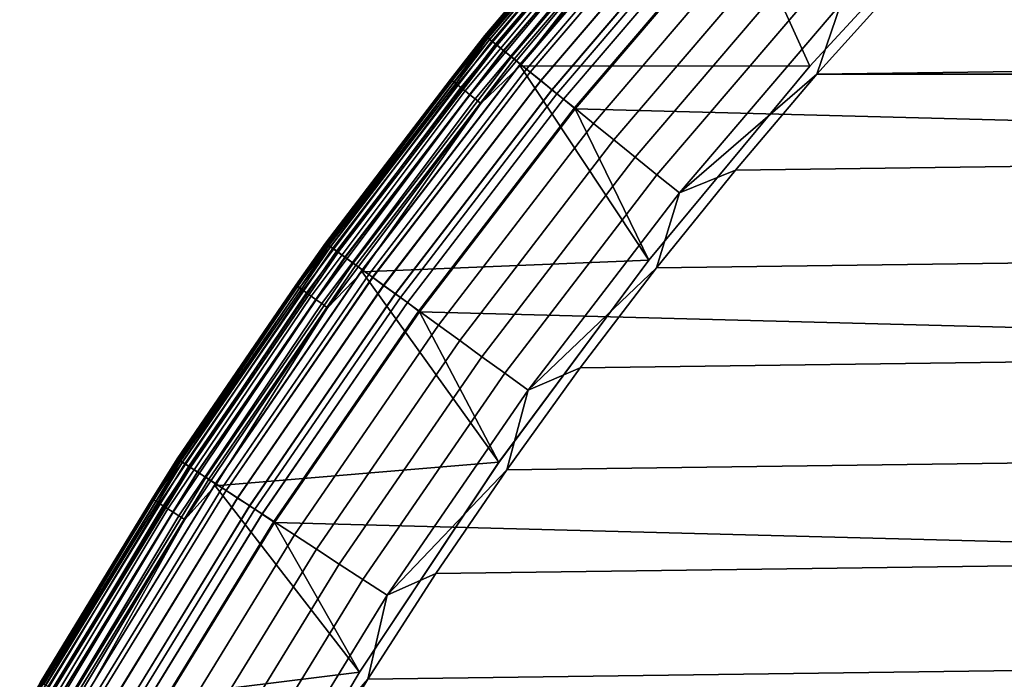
# Model space of a CAD drawing. Header units: metres. Extents: x -22 to 244, y -22 to 22.
# Tile 41 of 146: x -18.71 to -14.48, y 10.76 to 13.6. Entities that reach past the tile are written whole.
import ezdxf

# ---------------------------------------------------------------- set-up
doc = ezdxf.new("R2010")
doc.units = ezdxf.units.M
doc.layers.add('solid_10_151_113_XXX', color=7, linetype='CONTINUOUS')

msp = doc.modelspace()

# ---------------------------------------------------------------- linework, layer by layer
at = {"layer": 'solid_10_151_113_XXX'}
for points in [[(-15.312052, 13.398375, 212.800003), (-14.577323, 14.194263, 212.800003), (-14.850295, 14.848188, 212.800003), (-15.607124, 14.050537, 212.800003)], [(-16.708633, 13.530394, 268.75), (-15.97761, 14.386312, 268.75), (-15.977614, 14.386308, 213.449997), (-16.708639, 13.530388, 213.449997)], [(-16.147516, 14.191671, 213.418961), (-16.708639, 13.530388, 213.449997), (-15.977614, 14.386308, 213.449997)], [(-15.977613, 14.386308, 1), (-16.708637, 13.530389, 1), (-16.708637, 13.530389, 212.300003), (-15.977613, 14.386308, 212.300003)], [(-16.705379, 13.52775, 212.364609), (-15.974498, 14.383503, 212.364609), (-15.977613, 14.386308, 212.300003), (-16.708637, 13.530389, 212.300003)], [(-15.974435, 14.383446, 0.934737), (-16.705315, 13.527697, 0.934737), (-16.708637, 13.530389, 1), (-15.977613, 14.386308, 1)], [(-16.703529, 13.526252, 268.875427), (-15.972729, 14.381909, 268.875427), (-15.97761, 14.386312, 268.75), (-16.708633, 13.530394, 268.75)], [(-16.695517, 13.519762, 212.428833), (-15.965066, 14.37501, 212.428833), (-15.974498, 14.383503, 212.364609), (-16.705379, 13.52775, 212.364609)], [(-16.705315, 13.527697, 0.934737), (-15.974435, 14.383446, 0.934737), (-15.96494, 14.374897, 0.870527), (-16.695385, 13.519656, 0.870527)], [(-16.688238, 13.513869, 268.999603), (-15.958107, 14.368744, 268.999603), (-15.972729, 14.381909, 268.875427), (-16.703529, 13.526252, 268.875427)], [(-16.679214, 13.506562, 212.49086), (-15.949478, 14.360974, 212.49086), (-15.965066, 14.37501, 212.428833), (-16.695517, 13.519762, 212.428833)], [(-16.695385, 13.519656, 0.870527), (-15.96494, 14.374897, 0.870527), (-15.949292, 14.360807, 0.808537), (-16.67902, 13.506405, 0.808537)], [(-16.662935, 13.493378, 269.121063), (-15.933909, 14.346956, 269.121063), (-15.958107, 14.368744, 268.999603), (-16.688238, 13.513869, 268.999603)], [(-16.656757, 13.488376, 212.549606), (-15.928002, 14.341638, 212.549606), (-15.949478, 14.360974, 212.49086), (-16.679214, 13.506562, 212.49086)], [(-16.67902, 13.506405, 0.808537), (-15.949292, 14.360807, 0.808537), (-15.927759, 14.341419, 0.74983), (-16.656504, 13.48817, 0.74983)], [(-16.627893, 13.465003, 269.238434), (-15.900402, 14.316786, 269.238434), (-15.933909, 14.346956, 269.121063), (-16.662935, 13.493378, 269.121063)], [(-16.628527, 13.465515, 212.604065), (-15.901007, 14.317331, 212.604065), (-15.928002, 14.341638, 212.549606), (-16.656757, 13.488376, 212.549606)], [(-16.656504, 13.48817, 0.74983), (-15.927759, 14.341419, 0.74983), (-15.900711, 14.317064, 0.695412), (-16.628218, 13.465264, 0.695412)], [(-16.595007, 13.438373, 212.65332), (-15.868955, 14.288471, 212.65332), (-15.901007, 14.317331, 212.604065), (-16.628527, 13.465515, 212.604065)], [(-16.628218, 13.465264, 0.695412), (-15.900711, 14.317064, 0.695412), (-15.86861, 14.288161, 0.646215), (-16.594648, 13.438081, 0.646215)], [(-16.583502, 13.429054, 269.350433), (-15.857952, 14.278564, 269.350433), (-15.900402, 14.316786, 269.238434), (-16.627893, 13.465003, 269.238434)], [(-16.556774, 13.407412, 212.696518), (-15.832395, 14.255552, 212.696518), (-15.868955, 14.288471, 212.65332), (-16.595007, 13.438373, 212.65332)], [(-16.594648, 13.438081, 0.646215), (-15.86861, 14.288161, 0.646215), (-15.832008, 14.255204, 0.603084), (-16.556372, 13.407085, 0.603084)], [(-16.530245, 13.385928, 269.455841), (-15.807026, 14.23271, 269.455841), (-15.857952, 14.278564, 269.350433), (-16.583502, 13.429054, 269.350433)], [(-15.833329, 14.247656, 213.25), (-14.577292, 14.194293, 213.25), (-15.312103, 13.398316, 213.25), (-16.557512, 13.399206, 213.25)], [(-16.022612, 14.081894, 213.252457), (-15.833329, 14.247656, 213.25), (-16.557512, 13.399206, 213.25)], [(-16.514484, 13.373165, 212.73291), (-15.791954, 14.219139, 212.73291), (-15.832395, 14.255552, 212.696518), (-16.556774, 13.407412, 212.696518)], [(-16.556372, 13.407085, 0.603084), (-15.832008, 14.255204, 0.603084), (-15.791533, 14.21876, 0.566758), (-16.514044, 13.372808, 0.566758)], [(-16.46871, 13.336098, 269.553528), (-15.748182, 14.179727, 269.553528), (-15.807026, 14.23271, 269.455841), (-16.530245, 13.385928, 269.455841)], [(-16.856676, 13.3416, 213.418961), (-16.708639, 13.530388, 213.449997), (-16.147516, 14.191671, 213.418961)], [(-16.856676, 13.3416, 213.418961), (-16.147516, 14.191671, 213.418961), (-16.142035, 14.186853, 213.388412), (-16.850954, 13.337071, 213.388412)], [(-16.850954, 13.337071, 213.388412), (-16.142035, 14.186853, 213.388412), (-16.133026, 14.178937, 213.359375), (-16.841551, 13.329628, 213.359375)], [(-16.468859, 13.33622, 212.761887), (-15.748325, 14.179856, 212.761887), (-15.791954, 14.219139, 212.73291), (-16.514484, 13.373165, 212.73291)], [(-16.514044, 13.372808, 0.566758), (-15.791533, 14.21876, 0.566758), (-15.747876, 14.179452, 0.53786), (-16.46839, 13.335839, 0.53786)], [(-15.312103, 13.398316, 213.25), (-14.577292, 14.194293, 213.25), (-14.577323, 14.194263, 212.800003), (-15.312052, 13.398375, 212.800003)], [(-16.841551, 13.329628, 213.359375), (-16.133026, 14.178937, 213.359375), (-16.120714, 14.168116, 213.332565), (-16.828697, 13.319456, 213.332565)], [(-16.828697, 13.319456, 213.332565), (-16.120714, 14.168116, 213.332565), (-16.105404, 14.154658, 213.30867), (-16.812714, 13.306805, 213.30867)], [(-16.812714, 13.306805, 213.30867), (-16.105404, 14.154658, 213.30867), (-16.087469, 14.138896, 213.288254), (-16.793991, 13.291986, 213.288254)], [(-16.420685, 13.297208, 212.782944), (-15.702258, 14.138377, 212.782944), (-15.748325, 14.179856, 212.761887), (-16.468859, 13.33622, 212.761887)], [(-16.399569, 13.280109, 269.642365), (-15.682067, 14.120196, 269.642365), (-15.748182, 14.179727, 269.553528), (-16.46871, 13.336098, 269.553528)], [(-16.46839, 13.335839, 0.53786), (-15.747876, 14.179452, 0.53786), (-15.701789, 14.137954, 0.516885), (-16.420193, 13.29681, 0.516885)], [(-16.793991, 13.291986, 213.288254), (-16.087469, 14.138896, 213.288254), (-16.067354, 14.121218, 213.27182), (-16.772993, 13.275367, 213.27182)], [(-16.772993, 13.275367, 213.27182), (-16.067354, 14.121218, 213.27182), (-16.045555, 14.102059, 213.259796), (-16.750237, 13.257357, 213.259796)], [(-16.750237, 13.257357, 213.259796), (-16.045555, 14.102059, 213.259796), (-16.022612, 14.081894, 213.252457), (-16.726284, 13.238399, 213.252457)], [(-16.370785, 13.2568, 212.795715), (-15.654541, 14.095412, 212.795715), (-15.702258, 14.138377, 212.782944), (-16.420685, 13.297208, 212.782944)], [(-16.420193, 13.29681, 0.516885), (-15.701789, 14.137954, 0.516885), (-15.654059, 14.094978, 0.504193), (-16.370279, 13.256392, 0.504193)], [(-16.323586, 13.218578, 269.721405), (-15.609406, 14.054773, 269.721405), (-15.682067, 14.120196, 269.642365), (-16.399569, 13.280109, 269.642365)], [(-16.726284, 13.238399, 213.252457), (-16.022612, 14.081894, 213.252457), (-16.557512, 13.399206, 213.25)], [(-15.654541, 14.095412, 212.795715), (-16.370785, 13.2568, 212.795715), (-16.321167, 13.214364, 212.800003), (-15.607124, 14.050537, 212.800003)], [(-15.654059, 14.094978, 0.504193), (-15.607131, 14.05053, 0.5), (-16.321173, 13.214358, 0.5), (-16.370279, 13.256392, 0.504193)], [(-16.241589, 13.15218, 269.789795), (-15.530999, 13.984174, 269.789795), (-15.609406, 14.054773, 269.721405), (-16.323586, 13.218578, 269.721405)], [(-15.607131, 14.05053, 0.5), (16.321161, 13.214373, 0.5), (16.990454, 12.341979, 0.5), (-16.321173, 13.214358, 0.5)], [(-16.003479, 12.564397, 212.800003), (-15.312052, 13.398375, 212.800003), (-15.607124, 14.050537, 212.800003), (-16.321167, 13.214364, 212.800003)], [(-15.607131, 14.05053, 0.5), (15.607116, 14.050547, 0.5), (16.321161, 13.214373, 0.5)], [(-16.154484, 13.081642, 269.846771), (-15.447703, 13.909175, 269.846771), (-15.530999, 13.984174, 269.789795), (-16.241589, 13.15218, 269.789795)], [(-16.063223, 13.007741, 269.891693), (-15.360436, 13.830599, 269.891693), (-15.447703, 13.909175, 269.846771), (-16.154484, 13.081642, 269.846771)], [(-15.96881, 12.931287, 269.924103), (-15.270154, 13.749309, 269.924103), (-15.360436, 13.830599, 269.891693), (-16.063223, 13.007741, 269.891693)], [(14.919678, 13.765654, 269.950012), (-14.919673, 13.765659, 269.950012), (-15.280947, 13.363481, 269.950012)], [(-15.177848, 13.666196, 269.943604), (-15.280947, 13.363481, 269.950012), (-14.919673, 13.765659, 269.950012)], [(15.280951, 13.363475, 269.950012), (14.919678, 13.765654, 269.950012), (-15.280947, 13.363481, 269.950012)], [(-15.872281, 12.85312, 269.943604), (-15.177848, 13.666196, 269.943604), (-15.270154, 13.749309, 269.924103), (-15.96881, 12.931287, 269.924103)], [(-15.872281, 12.85312, 269.943604), (-15.280947, 13.363481, 269.950012), (-15.177848, 13.666196, 269.943604)], [(-17.393862, 12.637389, 268.75), (-16.708633, 13.530394, 268.75), (-16.708639, 13.530388, 213.449997), (-17.393866, 12.637383, 213.449997)], [(-16.708637, 13.530389, 1), (-17.393866, 12.637383, 1), (-17.393866, 12.637383, 212.300003), (-16.708637, 13.530389, 212.300003)], [(-17.390474, 12.634918, 212.364609), (-16.705379, 13.52775, 212.364609), (-16.708637, 13.530389, 212.300003), (-17.393866, 12.637383, 212.300003)], [(-16.705315, 13.527697, 0.934737), (-17.390406, 12.634869, 0.934737), (-17.393866, 12.637383, 1), (-16.708637, 13.530389, 1)], [(-16.856676, 13.3416, 213.418961), (-17.393866, 12.637383, 213.449997), (-16.708639, 13.530388, 213.449997)], [(-17.388548, 12.633519, 268.875427), (-16.703529, 13.526252, 268.875427), (-16.708633, 13.530394, 268.75), (-17.393862, 12.637389, 268.75)], [(-17.380205, 12.627459, 212.428833), (-16.695517, 13.519762, 212.428833), (-16.705379, 13.52775, 212.364609), (-17.390474, 12.634918, 212.364609)], [(-17.390406, 12.634869, 0.934737), (-16.705315, 13.527697, 0.934737), (-16.695385, 13.519656, 0.870527), (-17.380068, 12.627358, 0.870527)], [(-17.372629, 12.621954, 268.999603), (-16.688238, 13.513869, 268.999603), (-16.703529, 13.526252, 268.875427), (-17.388548, 12.633519, 268.875427)], [(-17.363235, 12.615129, 212.49086), (-16.679214, 13.506562, 212.49086), (-16.695517, 13.519762, 212.428833), (-17.380205, 12.627459, 212.428833)], [(-17.380068, 12.627358, 0.870527), (-16.695385, 13.519656, 0.870527), (-16.67902, 13.506405, 0.808537), (-17.363033, 12.614983, 0.808537)], [(-17.346287, 12.602816, 269.121063), (-16.662935, 13.493378, 269.121063), (-16.688238, 13.513869, 268.999603), (-17.372629, 12.621954, 268.999603)], [(-17.339857, 12.598144, 212.549606), (-16.656757, 13.488376, 212.549606), (-16.679214, 13.506562, 212.49086), (-17.363235, 12.615129, 212.49086)], [(-17.363033, 12.614983, 0.808537), (-16.67902, 13.506405, 0.808537), (-16.656504, 13.48817, 0.74983), (-17.339592, 12.597951, 0.74983)], [(-17.309809, 12.576313, 269.238434), (-16.627893, 13.465003, 269.238434), (-16.662935, 13.493378, 269.121063), (-17.346287, 12.602816, 269.121063)], [(-17.310469, 12.576792, 212.604065), (-16.628527, 13.465515, 212.604065), (-16.656757, 13.488376, 212.549606), (-17.339857, 12.598144, 212.549606)], [(-17.339592, 12.597951, 0.74983), (-16.656504, 13.48817, 0.74983), (-16.628218, 13.465264, 0.695412), (-17.310146, 12.576557, 0.695412)], [(-17.275576, 12.551439, 212.65332), (-16.595007, 13.438373, 212.65332), (-16.628527, 13.465515, 212.604065), (-17.310469, 12.576792, 212.604065)], [(-17.310146, 12.576557, 0.695412), (-16.628218, 13.465264, 0.695412), (-16.594648, 13.438081, 0.646215), (-17.2752, 12.551167, 0.646215)], [(-17.263597, 12.542737, 269.350433), (-16.583502, 13.429054, 269.350433), (-16.627893, 13.465003, 269.238434), (-17.309809, 12.576313, 269.238434)], [(-17.235775, 12.522523, 212.696518), (-16.556774, 13.407412, 212.696518), (-16.595007, 13.438373, 212.65332), (-17.275576, 12.551439, 212.65332)], [(-17.2752, 12.551167, 0.646215), (-16.594648, 13.438081, 0.646215), (-16.556372, 13.407085, 0.603084), (-17.235353, 12.522218, 0.603084)], [(-17.208157, 12.502458, 269.455841), (-16.530245, 13.385928, 269.455841), (-16.583502, 13.429054, 269.350433), (-17.263597, 12.542737, 269.350433)], [(-16.726284, 13.238399, 213.252457), (-16.557512, 13.399206, 213.25), (-16.003492, 12.564381, 213.25), (-17.236309, 12.513977, 213.25)], [(-17.19175, 12.490537, 212.73291), (-16.514484, 13.373165, 212.73291), (-16.556774, 13.407412, 212.696518), (-17.235775, 12.522523, 212.696518)], [(-17.235353, 12.522218, 0.603084), (-16.556372, 13.407085, 0.603084), (-16.514044, 13.372808, 0.566758), (-17.19129, 12.490203, 0.566758)], [(-17.144096, 12.455915, 269.553528), (-16.46871, 13.336098, 269.553528), (-16.530245, 13.385928, 269.455841), (-17.208157, 12.502458, 269.455841)], [(-16.557512, 13.399206, 213.25), (-15.312103, 13.398316, 213.25), (-16.003492, 12.564381, 213.25)], [(-16.003492, 12.564381, 213.25), (-15.312103, 13.398316, 213.25), (-15.312052, 13.398375, 212.800003), (-16.003479, 12.564397, 212.800003)], [(-17.521133, 12.456149, 213.418961), (-17.393866, 12.637383, 213.449997), (-16.856676, 13.3416, 213.418961)], [(-17.521133, 12.456149, 213.418961), (-16.856676, 13.3416, 213.418961), (-16.850954, 13.337071, 213.388412), (-17.515186, 12.451921, 213.388412)], [(-17.515186, 12.451921, 213.388412), (-16.850954, 13.337071, 213.388412), (-16.841551, 13.329628, 213.359375), (-17.505413, 12.444973, 213.359375)], [(-17.144253, 12.456029, 212.761887), (-16.468859, 13.33622, 212.761887), (-16.514484, 13.373165, 212.73291), (-17.19175, 12.490537, 212.73291)], [(-17.19129, 12.490203, 0.566758), (-16.514044, 13.372808, 0.566758), (-16.46839, 13.335839, 0.53786), (-17.143764, 12.455674, 0.53786)], [(-17.094103, 12.419593, 212.782944), (-16.420685, 13.297208, 212.782944), (-16.468859, 13.33622, 212.761887), (-17.144253, 12.456029, 212.761887)], [(-17.072121, 12.403623, 269.642365), (-16.399569, 13.280109, 269.642365), (-16.46871, 13.336098, 269.553528), (-17.144096, 12.455915, 269.553528)], [(-17.143764, 12.455674, 0.53786), (-16.46839, 13.335839, 0.53786), (-16.420193, 13.29681, 0.516885), (-17.093592, 12.419221, 0.516885)], [(15.280951, 13.363475, 269.950012), (-15.631352, 12.951864, 269.950012), (-15.970715, 12.531013, 269.950012), (15.631357, 12.951859, 269.950012)], [(-15.872281, 12.85312, 269.943604), (-15.631352, 12.951864, 269.950012), (-15.280947, 13.363481, 269.950012)], [(15.280951, 13.363475, 269.950012), (-15.280947, 13.363481, 269.950012), (-15.631352, 12.951864, 269.950012)], [(-17.505413, 12.444973, 213.359375), (-16.841551, 13.329628, 213.359375), (-16.828697, 13.319456, 213.332565), (-17.492054, 12.435475, 213.332565)], [(-17.492054, 12.435475, 213.332565), (-16.828697, 13.319456, 213.332565), (-16.812714, 13.306805, 213.30867), (-17.475439, 12.423663, 213.30867)], [(-17.475439, 12.423663, 213.30867), (-16.812714, 13.306805, 213.30867), (-16.793991, 13.291986, 213.288254), (-17.455978, 12.409828, 213.288254)], [(-17.042156, 12.381851, 212.795715), (-16.370785, 13.2568, 212.795715), (-16.420685, 13.297208, 212.782944), (-17.094103, 12.419593, 212.782944)], [(-17.093592, 12.419221, 0.516885), (-16.420193, 13.29681, 0.516885), (-16.370279, 13.256392, 0.504193), (-17.041632, 12.38147, 0.504193)], [(-17.455978, 12.409828, 213.288254), (-16.793991, 13.291986, 213.288254), (-16.772993, 13.275367, 213.27182), (-17.434153, 12.394312, 213.27182)], [(-17.434153, 12.394312, 213.27182), (-16.772993, 13.275367, 213.27182), (-16.750237, 13.257357, 213.259796), (-17.4105, 12.377497, 213.259796)], [(-17.4105, 12.377497, 213.259796), (-16.750237, 13.257357, 213.259796), (-16.726284, 13.238399, 213.252457), (-17.385603, 12.359797, 213.252457)], [(-16.993021, 12.346152, 269.721405), (-16.323586, 13.218578, 269.721405), (-16.399569, 13.280109, 269.642365), (-17.072121, 12.403623, 269.642365)], [(-16.370785, 13.2568, 212.795715), (-17.042156, 12.381851, 212.795715), (-16.990459, 12.341971, 212.800003), (-16.321167, 13.214364, 212.800003)], [(-16.370279, 13.256392, 0.504193), (-16.321173, 13.214358, 0.5), (-16.990463, 12.341967, 0.5), (-17.041632, 12.38147, 0.504193)], [(-17.385603, 12.359797, 213.252457), (-16.726284, 13.238399, 213.252457), (-17.236309, 12.513977, 213.25)], [(-16.907663, 12.284136, 269.789795), (-16.241589, 13.15218, 269.789795), (-16.323586, 13.218578, 269.721405), (-16.993021, 12.346152, 269.721405)], [(-16.321173, 13.214358, 0.5), (16.990454, 12.341979, 0.5), (17.613146, 11.435781, 0.5), (-16.990463, 12.341967, 0.5)], [(-16.649513, 11.69483, 212.800003), (-16.003479, 12.564397, 212.800003), (-16.321167, 13.214364, 212.800003), (-16.990459, 12.341971, 212.800003)], [(-16.816984, 12.218254, 269.846771), (-16.154484, 13.081642, 269.846771), (-16.241589, 13.15218, 269.789795), (-16.907663, 12.284136, 269.789795)], [(-16.721981, 12.149231, 269.891693), (-16.063223, 13.007741, 269.891693), (-16.154484, 13.081642, 269.846771), (-16.816984, 12.218254, 269.846771)], [(-16.623697, 12.077823, 269.924103), (-15.96881, 12.931287, 269.924103), (-16.063223, 13.007741, 269.891693), (-16.721981, 12.149231, 269.891693)], [(-16.523209, 12.004814, 269.943604), (-15.872281, 12.85312, 269.943604), (-15.96881, 12.931287, 269.924103), (-16.623697, 12.077823, 269.924103)], [(15.631357, 12.951859, 269.950012), (-15.970715, 12.531013, 269.950012), (-16.298719, 12.10131, 269.950012), (15.970719, 12.531007, 269.950012)], [(-15.872281, 12.85312, 269.943604), (-15.970715, 12.531013, 269.950012), (-15.631352, 12.951864, 269.950012)], [(-16.523209, 12.004814, 269.943604), (-15.970715, 12.531013, 269.950012), (-15.872281, 12.85312, 269.943604)], [(-18.031412, 11.709745, 268.75), (-17.393862, 12.637389, 268.75), (-17.393866, 12.637383, 213.449997), (-18.031418, 11.709739, 213.449997)], [(-17.393866, 12.637383, 1), (-18.031418, 11.70974, 1), (-18.031418, 11.70974, 212.300003), (-17.393866, 12.637383, 212.300003)], [(-18.027901, 11.707456, 212.364609), (-17.390474, 12.634918, 212.364609), (-17.393866, 12.637383, 212.300003), (-18.031418, 11.70974, 212.300003)], [(-17.390406, 12.634869, 0.934737), (-18.02783, 11.70741, 0.934737), (-18.031418, 11.70974, 1), (-17.393866, 12.637383, 1)], [(-17.521133, 12.456149, 213.418961), (-18.031418, 11.709739, 213.449997), (-17.393866, 12.637383, 213.449997)], [(-18.025904, 11.706159, 268.875427), (-17.388548, 12.633519, 268.875427), (-17.393862, 12.637389, 268.75), (-18.031412, 11.709745, 268.75)], [(-18.017256, 11.700543, 212.428833), (-17.380205, 12.627459, 212.428833), (-17.390474, 12.634918, 212.364609), (-18.027901, 11.707456, 212.364609)], [(-18.02783, 11.70741, 0.934737), (-17.390406, 12.634869, 0.934737), (-17.380068, 12.627358, 0.870527), (-18.017115, 11.700451, 0.870527)], [(-18.009403, 11.695443, 268.999603), (-17.372629, 12.621954, 268.999603), (-17.388548, 12.633519, 268.875427), (-18.025904, 11.706159, 268.875427)], [(-17.999664, 11.689119, 212.49086), (-17.363235, 12.615129, 212.49086), (-17.380205, 12.627459, 212.428833), (-18.017256, 11.700543, 212.428833)], [(-18.017115, 11.700451, 0.870527), (-17.380068, 12.627358, 0.870527), (-17.363033, 12.614983, 0.808537), (-17.999454, 11.688983, 0.808537)], [(-17.982096, 11.67771, 269.121063), (-17.346287, 12.602816, 269.121063), (-17.372629, 12.621954, 268.999603), (-18.009403, 11.695443, 268.999603)], [(-17.97543, 11.67338, 212.549606), (-17.339857, 12.598144, 212.549606), (-17.363235, 12.615129, 212.49086), (-17.999664, 11.689119, 212.49086)], [(-17.999454, 11.688983, 0.808537), (-17.363033, 12.614983, 0.808537), (-17.339592, 12.597951, 0.74983), (-17.975155, 11.673202, 0.74983)], [(-17.944281, 11.653152, 269.238434), (-17.309809, 12.576313, 269.238434), (-17.346287, 12.602816, 269.121063), (-17.982096, 11.67771, 269.121063)], [(-17.944963, 11.653596, 212.604065), (-17.310469, 12.576792, 212.604065), (-17.339857, 12.598144, 212.549606), (-17.97543, 11.67338, 212.549606)], [(-17.975155, 11.673202, 0.74983), (-17.339592, 12.597951, 0.74983), (-17.310146, 12.576557, 0.695412), (-17.94463, 11.653378, 0.695412)], [(-17.908791, 11.630105, 212.65332), (-17.275576, 12.551439, 212.65332), (-17.310469, 12.576792, 212.604065), (-17.944963, 11.653596, 212.604065)], [(-17.94463, 11.653378, 0.695412), (-17.310146, 12.576557, 0.695412), (-17.2752, 12.551167, 0.646215), (-17.908403, 11.629852, 0.646215)], [(-17.896374, 11.622041, 269.350433), (-17.263597, 12.542737, 269.350433), (-17.309809, 12.576313, 269.238434), (-17.944281, 11.653152, 269.238434)], [(-17.867531, 11.603311, 212.696518), (-17.235775, 12.522523, 212.696518), (-17.275576, 12.551439, 212.65332), (-17.908791, 11.630105, 212.65332)], [(-17.908403, 11.629852, 0.646215), (-17.2752, 12.551167, 0.646215), (-17.235353, 12.522218, 0.603084), (-17.867096, 11.603027, 0.603084)], [(-17.838902, 11.584718, 269.455841), (-17.208157, 12.502458, 269.455841), (-17.263597, 12.542737, 269.350433), (-17.896374, 11.622041, 269.350433)], [(-17.236309, 12.513977, 213.25), (-16.003492, 12.564381, 213.25), (-16.64949, 11.694865, 213.25)], [(-16.64949, 11.694865, 213.25), (-16.003492, 12.564381, 213.25), (-16.003479, 12.564397, 212.800003), (-16.649513, 11.69483, 212.800003)], [(-17.385603, 12.359797, 213.252457), (-17.236309, 12.513977, 213.25), (-16.64949, 11.694865, 213.25), (-17.867863, 11.594374, 213.25)], [(-17.821892, 11.573672, 212.73291), (-17.19175, 12.490537, 212.73291), (-17.235775, 12.522523, 212.696518), (-17.867531, 11.603311, 212.696518)], [(-17.867096, 11.603027, 0.603084), (-17.235353, 12.522218, 0.603084), (-17.19129, 12.490203, 0.566758), (-17.821417, 11.573363, 0.566758)], [(-17.772493, 11.541593, 269.553528), (-17.144096, 12.455915, 269.553528), (-17.208157, 12.502458, 269.455841), (-17.838902, 11.584718, 269.455841)], [(-17.772655, 11.541698, 212.761887), (-17.144253, 12.456029, 212.761887), (-17.19175, 12.490537, 212.73291), (-17.821892, 11.573672, 212.73291)], [(-17.821417, 11.573363, 0.566758), (-17.19129, 12.490203, 0.566758), (-17.143764, 12.455674, 0.53786), (-17.772148, 11.541368, 0.53786)], [(15.970719, 12.531007, 269.950012), (-16.298719, 12.10131, 269.950012), (-16.615166, 11.663028, 269.950012), (16.298723, 12.101304, 269.950012)], [(-16.523209, 12.004814, 269.943604), (-16.298719, 12.10131, 269.950012), (-15.970715, 12.531013, 269.950012)], [(-18.13913, 11.537667, 213.418961), (-18.031418, 11.709739, 213.449997), (-17.521133, 12.456149, 213.418961)], [(-18.13913, 11.537667, 213.418961), (-17.521133, 12.456149, 213.418961), (-17.515186, 12.451921, 213.388412), (-18.132973, 11.533751, 213.388412)], [(-18.132973, 11.533751, 213.388412), (-17.515186, 12.451921, 213.388412), (-17.505413, 12.444973, 213.359375), (-18.122854, 11.527315, 213.359375)], [(-17.720667, 11.507936, 212.782944), (-17.094103, 12.419593, 212.782944), (-17.144253, 12.456029, 212.761887), (-17.772655, 11.541698, 212.761887)], [(-17.69788, 11.493138, 269.642365), (-17.072121, 12.403623, 269.642365), (-17.144096, 12.455915, 269.553528), (-17.772493, 11.541593, 269.553528)], [(-17.772148, 11.541368, 0.53786), (-17.143764, 12.455674, 0.53786), (-17.093592, 12.419221, 0.516885), (-17.720137, 11.507591, 0.516885)], [(-18.122854, 11.527315, 213.359375), (-17.505413, 12.444973, 213.359375), (-17.492054, 12.435475, 213.332565), (-18.109022, 11.518517, 213.332565)], [(-18.109022, 11.518517, 213.332565), (-17.492054, 12.435475, 213.332565), (-17.475439, 12.423663, 213.30867), (-18.091822, 11.507577, 213.30867)], [(-18.091822, 11.507577, 213.30867), (-17.475439, 12.423663, 213.30867), (-17.455978, 12.409828, 213.288254), (-18.071676, 11.494762, 213.288254)], [(-18.071676, 11.494762, 213.288254), (-17.455978, 12.409828, 213.288254), (-17.434153, 12.394312, 213.27182), (-18.04908, 11.48039, 213.27182)], [(-17.666817, 11.472964, 212.795715), (-17.042156, 12.381851, 212.795715), (-17.094103, 12.419593, 212.782944), (-17.720667, 11.507936, 212.782944)], [(-17.720137, 11.507591, 0.516885), (-17.093592, 12.419221, 0.516885), (-17.041632, 12.38147, 0.504193), (-17.666271, 11.472611, 0.504193)], [(-18.04908, 11.48039, 213.27182), (-17.434153, 12.394312, 213.27182), (-17.4105, 12.377497, 213.259796), (-18.024593, 11.464814, 213.259796)], [(-18.024593, 11.464814, 213.259796), (-17.4105, 12.377497, 213.259796), (-17.385603, 12.359797, 213.252457), (-17.998819, 11.448421, 213.252457)], [(-17.615881, 11.439886, 269.721405), (-16.993021, 12.346152, 269.721405), (-17.072121, 12.403623, 269.642365), (-17.69788, 11.493138, 269.642365)], [(-17.042156, 12.381851, 212.795715), (-17.666817, 11.472964, 212.795715), (-17.61315, 11.435776, 212.800003), (-16.990459, 12.341971, 212.800003)], [(-17.041632, 12.38147, 0.504193), (-16.990463, 12.341967, 0.5), (-17.613153, 11.43577, 0.5), (-17.666271, 11.472611, 0.504193)], [(-17.998819, 11.448421, 213.252457), (-17.385603, 12.359797, 213.252457), (-17.867863, 11.594374, 213.25)], [(-17.527393, 11.382422, 269.789795), (-16.907663, 12.284136, 269.789795), (-16.993021, 12.346152, 269.721405), (-17.615881, 11.439886, 269.721405)], [(-16.990463, 12.341967, 0.5), (17.613146, 11.435781, 0.5), (18.187527, 10.498279, 0.5), (-17.613153, 11.43577, 0.5)], [(-17.248343, 10.792133, 212.800003), (-16.649513, 11.69483, 212.800003), (-16.990459, 12.341971, 212.800003), (-17.61315, 11.435776, 212.800003)], [(-17.433392, 11.321377, 269.846771), (-16.816984, 12.218254, 269.846771), (-16.907663, 12.284136, 269.789795), (-17.527393, 11.382422, 269.789795)], [(-17.334906, 11.25742, 269.891693), (-16.721981, 12.149231, 269.891693), (-16.816984, 12.218254, 269.846771), (-17.433392, 11.321377, 269.846771)], [(-17.233019, 11.191253, 269.924103), (-16.623697, 12.077823, 269.924103), (-16.721981, 12.149231, 269.891693), (-17.334906, 11.25742, 269.891693)], [(-17.128847, 11.123604, 269.943604), (-16.523209, 12.004814, 269.943604), (-16.623697, 12.077823, 269.924103), (-17.233019, 11.191253, 269.924103)], [(16.298723, 12.101304, 269.950012), (-16.615166, 11.663028, 269.950012), (-16.919884, 11.216396, 269.950012), (16.615171, 11.663021, 269.950012)], [(-16.523209, 12.004814, 269.943604), (-16.615166, 11.663028, 269.950012), (-16.298719, 12.10131, 269.950012)], [(-17.128847, 11.123604, 269.943604), (-16.615166, 11.663028, 269.950012), (-16.523209, 12.004814, 269.943604)], [(-18.619543, 10.750007, 268.75), (-18.031412, 11.709745, 268.75), (-18.031418, 11.709739, 213.449997), (-18.619547, 10.75, 213.449997)], [(-18.031418, 11.70974, 1), (-18.619547, 10.75, 1), (-18.619547, 10.75, 212.300003), (-18.031418, 11.70974, 212.300003)], [(-18.615915, 10.747904, 212.364609), (-18.027901, 11.707456, 212.364609), (-18.031418, 11.70974, 212.300003), (-18.619547, 10.75, 212.300003)], [(-18.02783, 11.70741, 0.934737), (-18.615841, 10.747861, 0.934737), (-18.619547, 10.75, 1), (-18.031418, 11.70974, 1)], [(-18.13913, 11.537667, 213.418961), (-18.619547, 10.75, 213.449997), (-18.031418, 11.709739, 213.449997)], [(-18.613853, 10.746713, 268.875427), (-18.025904, 11.706159, 268.875427), (-18.031412, 11.709745, 268.75), (-18.619543, 10.750007, 268.75)], [(-18.604923, 10.741557, 212.428833), (-18.017256, 11.700543, 212.428833), (-18.027901, 11.707456, 212.364609), (-18.615915, 10.747904, 212.364609)], [(-18.615841, 10.747861, 0.934737), (-18.02783, 11.70741, 0.934737), (-18.017115, 11.700451, 0.870527), (-18.604776, 10.741473, 0.870527)], [(-18.596813, 10.736876, 268.999603), (-18.009403, 11.695443, 268.999603), (-18.025904, 11.706159, 268.875427), (-18.613853, 10.746713, 268.875427)], [(-18.586758, 10.73107, 212.49086), (-17.999664, 11.689119, 212.49086), (-18.017256, 11.700543, 212.428833), (-18.604923, 10.741557, 212.428833)], [(-18.604776, 10.741473, 0.870527), (-18.017115, 11.700451, 0.870527), (-17.999454, 11.688983, 0.808537), (-18.586542, 10.730945, 0.808537)], [(-18.568615, 10.720595, 269.121063), (-17.982096, 11.67771, 269.121063), (-18.009403, 11.695443, 268.999603), (-18.596813, 10.736876, 268.999603)], [(-18.561731, 10.71662, 212.549606), (-17.97543, 11.67338, 212.549606), (-17.999664, 11.689119, 212.49086), (-18.586758, 10.73107, 212.49086)], [(-18.586542, 10.730945, 0.808537), (-17.999454, 11.688983, 0.808537), (-17.975155, 11.673202, 0.74983), (-18.561449, 10.716457, 0.74983)], [(-17.867863, 11.594374, 213.25), (-16.64949, 11.694865, 213.25), (-17.248329, 10.79215, 213.25)], [(-17.248329, 10.79215, 213.25), (-16.64949, 11.694865, 213.25), (-16.649513, 11.69483, 212.800003), (-17.248343, 10.792133, 212.800003)], [(-18.529568, 10.69805, 269.238434), (-17.944281, 11.653152, 269.238434), (-17.982096, 11.67771, 269.121063), (-18.568615, 10.720595, 269.121063)], [(-18.530272, 10.698458, 212.604065), (-17.944963, 11.653596, 212.604065), (-17.97543, 11.67338, 212.549606), (-18.561731, 10.71662, 212.549606)], [(-18.561449, 10.716457, 0.74983), (-17.975155, 11.673202, 0.74983), (-17.94463, 11.653378, 0.695412), (-18.529928, 10.698258, 0.695412)], [(-18.49292, 10.676892, 212.65332), (-17.908791, 11.630105, 212.65332), (-17.944963, 11.653596, 212.604065), (-18.530272, 10.698458, 212.604065)], [(-18.529928, 10.698258, 0.695412), (-17.94463, 11.653378, 0.695412), (-17.908403, 11.629852, 0.646215), (-18.492519, 10.676661, 0.646215)], [(-18.480099, 10.66949, 269.350433), (-17.896374, 11.622041, 269.350433), (-17.944281, 11.653152, 269.238434), (-18.529568, 10.69805, 269.238434)], [(16.615171, 11.663021, 269.950012), (-16.919884, 11.216396, 269.950012), (-17.212578, 10.761835, 269.950012), (16.919888, 11.21639, 269.950012)], [(-17.128847, 11.123604, 269.943604), (-16.919884, 11.216396, 269.950012), (-16.615166, 11.663028, 269.950012)], [(-18.450315, 10.652294, 212.696518), (-17.867531, 11.603311, 212.696518), (-17.908791, 11.630105, 212.65332), (-18.49292, 10.676892, 212.65332)], [(-18.492519, 10.676661, 0.646215), (-17.908403, 11.629852, 0.646215), (-17.867096, 11.603027, 0.603084), (-18.449865, 10.652035, 0.603084)], [(-18.420752, 10.635225, 269.455841), (-17.838902, 11.584718, 269.455841), (-17.896374, 11.622041, 269.350433), (-18.480099, 10.66949, 269.350433)], [(-18.403187, 10.625085, 212.73291), (-17.821892, 11.573672, 212.73291), (-17.867531, 11.603311, 212.696518), (-18.450315, 10.652294, 212.696518)], [(-18.449865, 10.652035, 0.603084), (-17.867096, 11.603027, 0.603084), (-17.821417, 11.573363, 0.566758), (-18.402697, 10.624802, 0.566758)], [(-17.998819, 11.448421, 213.252457), (-17.867863, 11.594374, 213.25), (-17.248329, 10.79215, 213.25), (-18.450438, 10.642901, 213.25)], [(-18.352177, 10.595634, 269.553528), (-17.772493, 11.541593, 269.553528), (-17.838902, 11.584718, 269.455841), (-18.420752, 10.635225, 269.455841)], [(-18.352345, 10.595732, 212.761887), (-17.772655, 11.541698, 212.761887), (-17.821892, 11.573672, 212.73291), (-18.403187, 10.625085, 212.73291)], [(-18.402697, 10.624802, 0.566758), (-17.821417, 11.573363, 0.566758), (-17.772148, 11.541368, 0.53786), (-18.351822, 10.595428, 0.53786)], [(-18.709024, 10.58859, 213.418961), (-18.619547, 10.75, 213.449997), (-18.13913, 11.537667, 213.418961)], [(-18.709024, 10.58859, 213.418961), (-18.13913, 11.537667, 213.418961), (-18.132973, 11.533751, 213.388412), (-18.702673, 10.584995, 213.388412)], [(-18.702673, 10.584995, 213.388412), (-18.132973, 11.533751, 213.388412), (-18.122854, 11.527315, 213.359375), (-18.692236, 10.579088, 213.359375)], [(-18.692236, 10.579088, 213.359375), (-18.122854, 11.527315, 213.359375), (-18.109022, 11.518517, 213.332565), (-18.677971, 10.571015, 213.332565)], [(-18.677971, 10.571015, 213.332565), (-18.109022, 11.518517, 213.332565), (-18.091822, 11.507577, 213.30867), (-18.660231, 10.560974, 213.30867)], [(-18.29866, 10.564736, 212.782944), (-17.720667, 11.507936, 212.782944), (-17.772655, 11.541698, 212.761887), (-18.352345, 10.595732, 212.761887)], [(-18.275131, 10.551151, 269.642365), (-17.69788, 11.493138, 269.642365), (-17.772493, 11.541593, 269.553528), (-18.352177, 10.595634, 269.553528)], [(-18.351822, 10.595428, 0.53786), (-17.772148, 11.541368, 0.53786), (-17.720137, 11.507591, 0.516885), (-18.298113, 10.564421, 0.516885)], [(-18.660231, 10.560974, 213.30867), (-18.091822, 11.507577, 213.30867), (-18.071676, 11.494762, 213.288254), (-18.63945, 10.549214, 213.288254)], [(-18.63945, 10.549214, 213.288254), (-18.071676, 11.494762, 213.288254), (-18.04908, 11.48039, 213.27182), (-18.616144, 10.536024, 213.27182)], [(-18.616144, 10.536024, 213.27182), (-18.04908, 11.48039, 213.27182), (-18.024593, 11.464814, 213.259796), (-18.590889, 10.521729, 213.259796)], [(-18.243053, 10.532632, 212.795715), (-17.666817, 11.472964, 212.795715), (-17.720667, 11.507936, 212.782944), (-18.29866, 10.564736, 212.782944)], [(-18.298113, 10.564421, 0.516885), (-17.720137, 11.507591, 0.516885), (-17.666271, 11.472611, 0.504193), (-18.242491, 10.532307, 0.504193)], [(-18.190456, 10.502264, 269.721405), (-17.615881, 11.439886, 269.721405), (-17.69788, 11.493138, 269.642365), (-18.275131, 10.551151, 269.642365)], [(-17.666817, 11.472964, 212.795715), (-18.243053, 10.532632, 212.795715), (-18.187536, 10.498263, 212.800003), (-17.61315, 11.435776, 212.800003)], [(-18.590889, 10.521729, 213.259796), (-18.024593, 11.464814, 213.259796), (-17.998819, 11.448421, 213.252457), (-18.564304, 10.506684, 213.252457)], [(-18.564304, 10.506684, 213.252457), (-17.998819, 11.448421, 213.252457), (-18.450438, 10.642901, 213.25)], [(-17.666271, 11.472611, 0.504193), (-17.613153, 11.43577, 0.5), (-18.18754, 10.498255, 0.5), (-18.242491, 10.532307, 0.504193)], [(-18.099083, 10.449511, 269.789795), (-17.527393, 11.382422, 269.789795), (-17.615881, 11.439886, 269.721405), (-18.190456, 10.502264, 269.721405)], [(-17.613153, 11.43577, 0.5), (18.187527, 10.498279, 0.5), (18.712053, 9.531998, 0.5), (-18.18754, 10.498255, 0.5)], [(-17.79826, 9.858874, 212.800003), (-17.248343, 10.792133, 212.800003), (-17.61315, 11.435776, 212.800003), (-18.187536, 10.498263, 212.800003)], [(-18.002014, 10.393468, 269.846771), (-17.433392, 11.321377, 269.846771), (-17.527393, 11.382422, 269.789795), (-18.099083, 10.449511, 269.789795)], [(-17.900316, 10.334753, 269.891693), (-17.334906, 11.25742, 269.891693), (-17.433392, 11.321377, 269.846771), (-18.002014, 10.393468, 269.846771)], [(-17.795107, 10.27401, 269.924103), (-17.233019, 11.191253, 269.924103), (-17.334906, 11.25742, 269.891693), (-17.900316, 10.334753, 269.891693)], [(-17.687538, 10.211905, 269.943604), (-17.128847, 11.123604, 269.943604), (-17.233019, 11.191253, 269.924103), (-17.795107, 10.27401, 269.924103)], [(16.919888, 11.21639, 269.950012), (-17.212578, 10.761835, 269.950012), (-17.493082, 10.299614, 269.950012), (17.212582, 10.761828, 269.950012)], [(-17.128847, 11.123604, 269.943604), (-17.212578, 10.761835, 269.950012), (-16.919884, 11.216396, 269.950012)], [(-17.687538, 10.211905, 269.943604), (-17.212578, 10.761835, 269.950012), (-17.128847, 11.123604, 269.943604)], [(-18.450438, 10.642901, 213.25), (-17.248329, 10.79215, 213.25), (-17.798279, 9.858839, 213.25)], [(-17.798279, 9.858839, 213.25), (-17.248329, 10.79215, 213.25), (-17.248343, 10.792133, 212.800003), (-17.79826, 9.858874, 212.800003)], [(-17.687538, 10.211905, 269.943604), (-17.493082, 10.299614, 269.950012), (-17.212578, 10.761835, 269.950012)]]:
    msp.add_3dface(points, dxfattribs=at)

doc.saveas('drawing.dxf')
